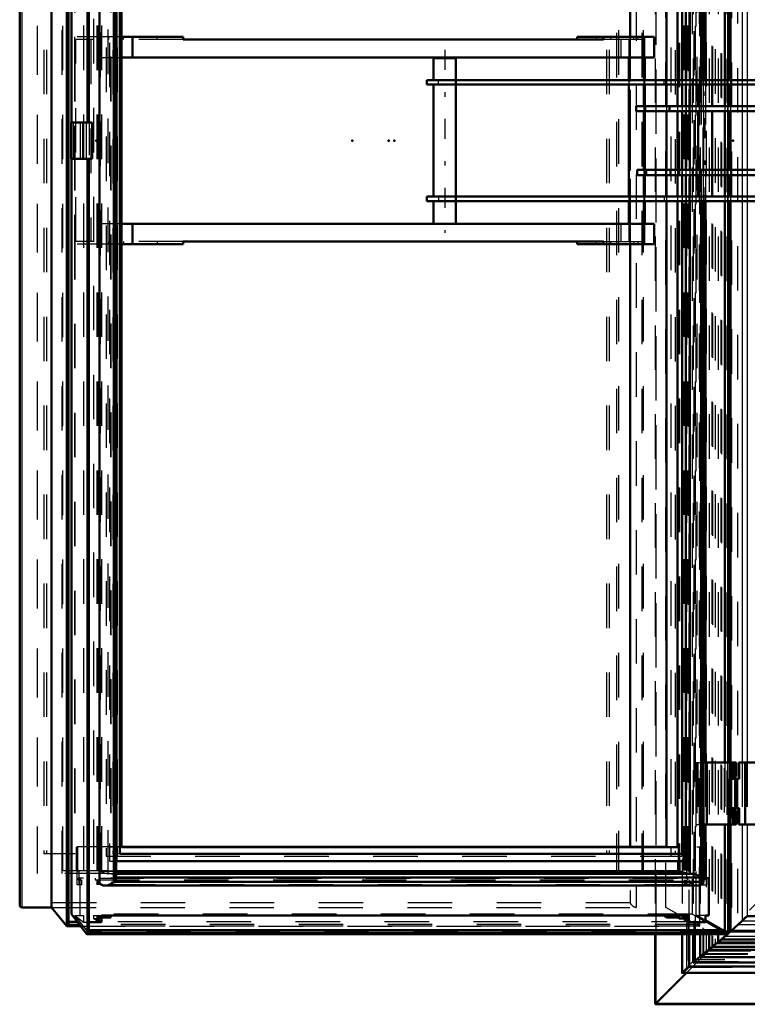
# Model space of a CAD drawing. Header units: millimetres. Extents: x 0 to 428, y 0 to 298.
# Tile 12 of 43: x 92 to 108, y 166 to 188. Entities that reach past the tile are written whole.
import ezdxf

# ---------------------------------------------------------------- set-up
doc = ezdxf.new("R2010")
doc.units = ezdxf.units.MM
doc.linetypes.add('Center', pattern=[1.5, 0.45, -0.5, 0.05, -0.5])
doc.linetypes.add('Dashed', pattern=[2, 1, -1])
for name, color, linetype, lineweight in [('am_0', 7, 'Continuous', 50), ('am_12', 3, 'Continuous', 25), ('am_3', 6, 'Dashed', 25), ('am_6', 2, 'Continuous', 35), ('am_7', 7, 'Center', 25), ('am_9', 7, 'Continuous', 50)]:
    doc.layers.add(name, color=color, linetype=linetype, lineweight=lineweight)

# ---------------------------------------------------------------- blocks, each defined once
blk = doc.blocks.new('52_FGS3001501802511U_0_in_FDFneo150180C2325N1N4N_300Op0__1203')
at = {"layer": 'am_0'}
for p, q in [((95.392, 187.856), (94.005, 187.856)), ((94.248, 187.396), (94.248, 187.856)), ((95.392, 187.796), (95.392, 187.856)), ((95.392, 187.796), (104.836, 187.796)), ((105.98, 187.856), (104.25, 187.856)), ((104.25, 187.796), (104.25, 187.856)), ((104.836, 187.856), (104.836, 187.796)), ((105.98, 187.396), (105.98, 187.856)), ((94.005, 187.396), (105.98, 187.396)), ((105.411, 187.396), (105.411, 186.886)), ((105.743, 187.396), (105.743, 186.886)), ((105.772, 186.886), (105.772, 187.396)), ((105.411, 186.786), (105.411, 184.266)), ((105.743, 186.786), (105.743, 186.301)), ((105.772, 186.301), (105.772, 186.786)), ((105.743, 186.186), (105.743, 184.866)), ((105.772, 184.866), (105.772, 186.186)), ((105.743, 184.751), (105.743, 184.266)), ((105.772, 184.266), (105.772, 184.751)), ((105.411, 184.166), (105.411, 183.656)), ((105.743, 184.166), (105.743, 183.656)), ((105.772, 183.656), (105.772, 184.166)), ((94.005, 183.656), (105.98, 183.656)), ((94.248, 183.656), (94.248, 183.196)), ((105.98, 183.196), (105.98, 183.656)), ((95.392, 183.196), (94.005, 183.196)), ((95.392, 183.256), (95.392, 183.196)), ((95.392, 183.256), (104.836, 183.256)), ((104.25, 183.196), (104.25, 183.256)), ((105.98, 183.196), (104.25, 183.196)), ((104.836, 183.256), (104.836, 183.196))]:
    blk.add_line(p, q, dxfattribs=at)
at = {"layer": 'am_3'}
for p, q in [((92.951, 187.856), (92.951, 183.196)), ((94.005, 187.856), (92.951, 187.856)), ((92.98, 183.256), (92.98, 187.796)), ((95.392, 187.796), (92.98, 187.796)), ((93.284, 183.196), (93.284, 187.856)), ((93.313, 187.796), (93.313, 183.256)), ((93.496, 187.796), (93.496, 187.396)), ((93.536, 187.796), (93.536, 187.856)), ((93.717, 187.796), (93.717, 187.856)), ((93.889, 187.796), (93.889, 187.856)), ((94.05, 187.796), (94.05, 187.856)), ((94.806, 187.796), (94.806, 187.856)), ((104.674, 187.856), (104.674, 187.796)), ((105.743, 187.796), (104.836, 187.796)), ((105.006, 187.796), (105.006, 187.856)), ((105.228, 187.796), (105.228, 187.396)), ((105.411, 187.796), (105.411, 187.396)), ((105.44, 183.196), (105.44, 187.856)), ((105.52, 187.796), (105.52, 187.856)), ((105.622, 187.796), (105.622, 187.856)), ((105.743, 187.796), (105.743, 187.396)), ((105.772, 187.396), (105.772, 187.856)), ((93.496, 187.396), (94.005, 187.396)), ((105.411, 186.886), (105.411, 186.786)), ((105.743, 186.886), (105.743, 186.786)), ((105.772, 186.786), (105.772, 186.886)), ((105.743, 186.301), (105.743, 186.186)), ((105.772, 186.186), (105.772, 186.301)), ((105.743, 184.866), (105.743, 184.751)), ((105.772, 184.751), (105.772, 184.866)), ((105.411, 184.266), (105.411, 184.166)), ((105.743, 184.266), (105.743, 184.166)), ((105.772, 184.166), (105.772, 184.266)), ((94.005, 183.656), (93.496, 183.656)), ((93.496, 183.656), (93.496, 183.256)), ((105.228, 183.656), (105.228, 183.256)), ((105.411, 183.656), (105.411, 183.256)), ((105.743, 183.656), (105.743, 183.256)), ((105.772, 183.196), (105.772, 183.656)), ((94.005, 183.196), (92.951, 183.196)), ((95.392, 183.256), (92.98, 183.256)), ((93.536, 183.256), (93.536, 183.196)), ((93.717, 183.256), (93.717, 183.196)), ((93.889, 183.256), (93.889, 183.196)), ((94.05, 183.256), (94.05, 183.196)), ((94.806, 183.256), (94.806, 183.196)), ((104.674, 183.196), (104.674, 183.256)), ((104.836, 183.256), (105.743, 183.256)), ((105.006, 183.196), (105.006, 183.256)), ((105.52, 183.196), (105.52, 183.256)), ((105.622, 183.196), (105.622, 183.256))]:
    blk.add_line(p, q, dxfattribs=at)
at = {"layer": 'am_6'}
for tag, p, flags in [('NB', (110.98, 187.856), 8), ('NN', (110.98, 187.356), 8), ('NT', (110.98, 186.856), 8), ('NBSYN', (110.98, 186.356), 8), ('LINA', (110.98, 185.856), 8), ('CATALOG', (110.98, 185.356), 8), ('IDNR', (110.98, 184.856), 8), ('PN', (110.98, 184.356), 8), ('LODLEVEL', (110.98, 183.856), 8), ('L', (110.98, 183.356), 8), ('W', (110.98, 182.856), 8), ('DP', (110.98, 182.356), 8), ('OP', (110.98, 181.856), 8), ('PPATH', (110.98, 181.356), 8), ('ExcludeFromBOM', (110.98, 180.356), 8), ('PSOL_0', (110.98, 179.856), 9), ('PSOL_1', (110.98, 179.356), 9), ('PSOL_2', (110.98, 178.856), 9)]:
    blk.add_attdef(tag, p, '', height=0.5, dxfattribs=dict(at, flags=flags))
blk = doc.blocks.new('53_Flat_Glass_Skylight_300150180_6_0_in_FDFneo150180C2325N1N4N_300Op0__1203')
at = {"layer": 'am_0'}
for p, q in [((93.509, 202.204), (93.509, 168.847)), ((93.83, 202.196), (93.83, 168.856)), ((107.086, 186.886), (107.086, 202.182)), ((93.881, 168.944), (93.881, 202.107)), ((106.78, 202.012), (106.78, 186.886)), ((107.035, 202.094), (107.035, 186.886)), ((106.78, 186.786), (106.78, 186.301)), ((106.78, 186.186), (106.78, 184.866)), ((106.78, 184.751), (106.78, 184.266)), ((106.78, 184.166), (106.78, 169.04)), ((107.035, 184.166), (107.035, 168.958)), ((107.086, 168.869), (107.086, 184.166)), ((106.547, 169.327), (106.547, 169.093)), ((106.547, 169.093), (93.881, 169.093)), ((106.833, 169.04), (93.881, 169.04)), ((107.035, 168.958), (93.881, 168.958)), ((106.748, 169.04), (106.547, 169.093)), ((93.628, 168.774), (106.962, 168.774)), ((93.83, 168.856), (93.827, 168.854)), ((93.879, 168.854), (93.827, 168.854)), ((107.035, 168.856), (93.879, 168.856)), ((93.879, 168.856), (93.879, 168.854)), ((107.032, 168.854), (107.035, 168.856)), ((107.084, 168.854), (107.032, 168.854)), ((107.085, 168.856), (107.084, 168.854))]:
    blk.add_line(p, q, dxfattribs=at)
for points in [[(93.83, 168.856), (93.836, 168.861), (93.842, 168.866), (93.848, 168.872), (93.853, 168.878), (93.858, 168.885), (93.863, 168.891), (93.867, 168.898), (93.87, 168.905), (93.874, 168.911), (93.876, 168.918), (93.878, 168.925), (93.88, 168.931), (93.881, 168.937), (93.881, 168.943), (93.881, 168.944)], [(107.035, 168.958), (107.014, 168.973), (106.993, 168.987), (106.971, 169), (106.949, 169.011), (106.927, 169.02), (106.906, 169.028), (106.885, 169.033), (106.864, 169.037), (106.844, 169.039), (106.833, 169.04)], [(107.086, 168.869), (107.086, 168.875), (107.085, 168.882), (107.084, 168.888), (107.082, 168.895), (107.079, 168.901), (107.076, 168.908), (107.072, 168.915), (107.068, 168.921), (107.064, 168.928), (107.059, 168.934), (107.054, 168.94), (107.048, 168.946), (107.042, 168.952), (107.036, 168.957), (107.035, 168.958)], [(93.628, 168.774), (93.61, 168.775), (93.592, 168.777), (93.576, 168.782), (93.561, 168.789), (93.547, 168.797), (93.535, 168.807), (93.525, 168.819), (93.516, 168.832), (93.509, 168.847), (93.509, 168.847)], [(93.827, 168.854), (93.806, 168.838), (93.785, 168.824), (93.763, 168.812), (93.741, 168.801), (93.72, 168.792), (93.698, 168.785), (93.677, 168.779), (93.656, 168.776), (93.636, 168.774), (93.628, 168.774)], [(106.962, 168.774), (106.981, 168.775), (106.999, 168.777), (107.015, 168.782), (107.03, 168.789), (107.043, 168.797), (107.055, 168.807), (107.066, 168.819), (107.075, 168.832), (107.082, 168.847), (107.084, 168.854)], [(107.085, 168.856), (107.086, 168.861), (107.086, 168.866), (107.086, 168.869)]]:
    blk.add_lwpolyline(points, dxfattribs=at)
at = {"layer": 'am_3'}
for p, q in [((106.772, 202.204), (106.772, 168.847)), ((107.085, 202.196), (107.085, 168.856)), ((93.449, 202.111), (93.449, 168.941)), ((93.523, 201.958), (93.523, 169.093)), ((93.554, 202.111), (93.554, 168.941)), ((93.696, 202.02), (93.696, 169.031)), ((93.879, 202.094), (93.879, 168.958)), ((106.621, 202.111), (106.621, 168.941)), ((106.726, 202.111), (106.726, 168.941)), ((106.547, 201.724), (106.547, 169.327)), ((106.78, 186.886), (106.78, 186.786)), ((107.035, 186.886), (107.035, 184.166)), ((107.086, 184.166), (107.086, 186.886)), ((106.78, 186.301), (106.78, 186.186)), ((106.78, 184.866), (106.78, 184.751)), ((106.78, 184.266), (106.78, 184.166)), ((93.5, 168.941), (106.726, 168.941)), ((93.696, 169.031), (93.523, 169.093)), ((93.881, 169.093), (93.523, 169.093)), ((106.78, 169.031), (93.696, 169.031)), ((93.881, 169.04), (93.757, 169.04)), ((93.881, 168.958), (93.879, 168.958)), ((106.78, 169.031), (106.748, 169.04)), ((106.78, 169.04), (106.78, 169.031)), ((106.772, 168.847), (93.509, 168.847))]:
    blk.add_line(p, q, dxfattribs=at)
for points in [[(93.757, 169.04), (93.738, 169.039), (93.717, 169.036), (93.696, 169.031), (93.696, 169.031)], [(93.879, 168.958), (93.873, 168.973), (93.866, 168.987), (93.856, 169), (93.845, 169.011), (93.832, 169.02), (93.818, 169.028), (93.802, 169.033), (93.786, 169.037), (93.767, 169.039), (93.757, 169.04)], [(93.881, 168.944), (93.881, 168.95), (93.88, 168.955), (93.879, 168.958)], [(106.833, 169.04), (106.815, 169.039), (106.797, 169.036), (106.781, 169.031), (106.78, 169.031)], [(106.772, 168.847), (106.793, 168.833), (106.814, 168.819), (106.836, 168.808), (106.858, 168.797), (106.88, 168.789), (106.901, 168.782), (106.922, 168.778), (106.942, 168.775), (106.962, 168.774), (106.962, 168.774)]]:
    blk.add_lwpolyline(points, dxfattribs=at)
at = {"layer": 'am_6'}
for tag, p, flags in [('NB', (112.086, 202.278), 8), ('NN', (112.086, 201.778), 8), ('NT', (112.086, 201.278), 8), ('NBSYN', (112.086, 200.778), 8), ('LINA', (112.086, 200.278), 8), ('CATALOG', (112.086, 199.778), 8), ('IDNR', (112.086, 199.278), 8), ('PN', (112.086, 198.778), 8), ('LODLEVEL', (112.086, 198.278), 8), ('L', (112.086, 197.778), 8), ('W', (112.086, 197.278), 8), ('PPATH', (112.086, 196.778), 8), ('ExcludeFromBOM', (112.086, 195.778), 8), ('PSOL_0', (112.086, 195.278), 9), ('PSOL_1', (112.086, 194.778), 9), ('PSOL_2', (112.086, 194.278), 9)]:
    blk.add_attdef(tag, p, '', height=0.5, dxfattribs=dict(at, flags=flags))
blk = doc.blocks.new('54_Flat_Glass_Skylight_300150180_12_0_in_FDFneo150180C2325N1N4N_300Op0__1203')
at = {"layer": 'am_0'}
for p, q in [((93.89, 201.724), (93.89, 169.327)), ((106.687, 201.724), (106.687, 186.886)), ((93.969, 201.559), (93.969, 169.492)), ((106.607, 201.559), (106.607, 186.886)), ((106.607, 186.786), (106.607, 186.301)), ((106.687, 186.786), (106.687, 186.301)), ((106.607, 186.186), (106.607, 184.866)), ((106.687, 186.186), (106.687, 184.866)), ((106.607, 184.751), (106.607, 184.266)), ((106.687, 184.751), (106.687, 184.266)), ((106.607, 184.166), (106.607, 169.492)), ((106.687, 184.166), (106.687, 169.327)), ((106.607, 169.492), (93.969, 169.492)), ((93.881, 169.327), (106.687, 169.327))]:
    blk.add_line(p, q, dxfattribs=at)
at = {"layer": 'am_3'}
for p, q in [((93.731, 201.724), (93.731, 169.327)), ((106.528, 201.724), (106.528, 169.327)), ((93.811, 201.559), (93.811, 169.492)), ((106.449, 201.559), (106.449, 169.492)), ((106.607, 186.886), (106.607, 186.786)), ((106.687, 186.886), (106.687, 186.786)), ((106.607, 186.301), (106.607, 186.186)), ((106.687, 186.301), (106.687, 186.186)), ((106.607, 184.866), (106.607, 184.751)), ((106.687, 184.866), (106.687, 184.751)), ((106.607, 184.266), (106.607, 184.166)), ((106.687, 184.266), (106.687, 184.166)), ((93.969, 169.492), (93.811, 169.492)), ((93.731, 169.327), (93.881, 169.327))]:
    blk.add_line(p, q, dxfattribs=at)
at = {"layer": 'am_6'}
for tag, p, flags in [('NB', (111.687, 201.724), 8), ('NN', (111.687, 201.224), 8), ('NT', (111.687, 200.724), 8), ('NBSYN', (111.687, 200.224), 8), ('LINA', (111.687, 199.724), 8), ('CATALOG', (111.687, 199.224), 8), ('IDNR', (111.687, 198.724), 8), ('PN', (111.687, 198.224), 8), ('LODLEVEL', (111.687, 197.724), 8), ('L', (111.687, 197.224), 8), ('W', (111.687, 196.724), 8), ('PPATH', (111.687, 196.224), 8), ('ExcludeFromBOM', (111.687, 195.224), 8), ('PSOL_0', (111.687, 194.724), 9), ('PSOL_1', (111.687, 194.224), 9), ('PSOL_2', (111.687, 193.724), 9)]:
    blk.add_attdef(tag, p, '', height=0.5, dxfattribs=dict(at, flags=flags))
blk = doc.blocks.new('55_Flat_Glass_Skylight_300150180_5_0_in_FDFneo150180C2325N1N4N_300Op0__1203')
at = {"layer": 'am_0'}
for p, q in [((94.005, 201.416), (94.005, 169.636)), ((106.258, 201.416), (106.258, 186.886)), ((106.504, 201.416), (106.504, 186.886)), ((106.258, 186.786), (106.258, 186.301)), ((106.504, 186.786), (106.504, 186.301)), ((106.258, 186.186), (106.258, 184.866)), ((106.504, 186.186), (106.504, 184.866)), ((106.258, 184.751), (106.258, 184.266)), ((106.504, 184.751), (106.504, 184.266)), ((106.258, 184.166), (106.258, 169.636)), ((106.504, 184.166), (106.504, 169.636)), ((106.504, 169.636), (94.005, 169.636))]:
    blk.add_line(p, q, dxfattribs=at)
at = {"layer": 'am_3'}
for p, q in [((93.663, 201.616), (93.663, 169.436)), ((93.908, 201.616), (93.908, 169.436)), ((106.355, 201.616), (106.355, 169.436)), ((106.601, 201.616), (106.601, 169.436)), ((93.76, 201.416), (93.76, 169.636)), ((106.258, 186.886), (106.258, 186.786)), ((106.504, 186.886), (106.504, 186.786)), ((106.258, 186.301), (106.258, 186.186)), ((106.504, 186.301), (106.504, 186.186)), ((106.258, 184.866), (106.258, 184.751)), ((106.504, 184.866), (106.504, 184.751)), ((106.258, 184.266), (106.258, 184.166)), ((106.504, 184.266), (106.504, 184.166)), ((94.005, 169.636), (93.76, 169.636)), ((93.663, 169.436), (106.601, 169.436))]:
    blk.add_line(p, q, dxfattribs=at)
at = {"layer": 'am_6'}
for tag, p, flags in [('NB', (111.601, 201.616), 8), ('NN', (111.601, 201.116), 8), ('NT', (111.601, 200.616), 8), ('NBSYN', (111.601, 200.116), 8), ('LINA', (111.601, 199.616), 8), ('CATALOG', (111.601, 199.116), 8), ('IDNR', (111.601, 198.616), 8), ('PN', (111.601, 198.116), 8), ('LODLEVEL', (111.601, 197.616), 8), ('L', (111.601, 197.116), 8), ('W', (111.601, 196.616), 8), ('PPATH', (111.601, 196.116), 8), ('ExcludeFromBOM', (111.601, 195.116), 8), ('PSOL_0', (111.601, 194.616), 9), ('PSOL_1', (111.601, 194.116), 9), ('PSOL_2', (111.601, 193.616), 9)]:
    blk.add_attdef(tag, p, '', height=0.5, dxfattribs=dict(at, flags=flags))
blk = doc.blocks.new('56_FGS3001501802O4U_0_in_FDFneo150180C2325N1N4N_300Op0__1203')
at = {"layer": 'am_3'}
for p, q in [((92.116, 169.106), (92.116, 201.946)), ((92.689, 169.106), (92.689, 201.946)), ((105.129, 201.946), (105.129, 169.106)), ((105.702, 201.946), (105.702, 169.106)), ((105.702, 169.106), (92.116, 169.106))]:
    blk.add_line(p, q, dxfattribs=at)
at = {"layer": 'am_6'}
for tag, p, flags in [('NB', (110.702, 201.946), 8), ('NN', (110.702, 201.446), 8), ('NT', (110.702, 200.946), 8), ('NBSYN', (110.702, 200.446), 8), ('LINA', (110.702, 199.946), 8), ('CATALOG', (110.702, 199.446), 8), ('IDNR', (110.702, 198.946), 8), ('PN', (110.702, 198.446), 8), ('LODLEVEL', (110.702, 197.946), 8), ('L', (110.702, 197.446), 8), ('W', (110.702, 196.946), 8), ('TG', (110.702, 196.446), 8), ('TG1', (110.702, 195.946), 8), ('OC', (110.702, 195.446), 8), ('PPATH', (110.702, 194.946), 8), ('ExcludeFromBOM', (110.702, 193.946), 8), ('PSOL_0', (110.702, 193.446), 9), ('PSOL_1', (110.702, 192.946), 9), ('PSOL_2', (110.702, 192.446), 9), ('PSOL_3', (110.702, 191.946), 9)]:
    blk.add_attdef(tag, p, '', height=0.5, dxfattribs=dict(at, flags=flags))
blk = doc.blocks.new('57_FGS30015018025O3U_0_in_FDFneo150180C2325N1N4N_300Op0__1203')
at = {"layer": 'am_0'}
for p, q in [((93.272, 185.936), (93.272, 203.334)), ((92.773, 203.187), (92.773, 167.864)), ((92.809, 167.897), (92.809, 203.155)), ((92.877, 185.936), (92.877, 202.921)), ((91.716, 202.714), (91.716, 168.337)), ((92.431, 202.766), (92.431, 168.286)), ((105.44, 201.406), (105.44, 187.856)), ((106.253, 201.406), (106.253, 186.886)), ((107.131, 199.506), (107.131, 186.886)), ((107.565, 199.506), (107.565, 186.886)), ((107.568, 199.506), (107.568, 186.886)), ((107.642, 186.886), (107.642, 199.506)), ((106.253, 186.786), (106.253, 186.301)), ((107.565, 186.786), (107.565, 186.301)), ((107.568, 186.786), (107.568, 186.301)), ((107.642, 186.301), (107.642, 186.786)), ((106.253, 186.186), (106.253, 184.866)), ((107.565, 186.186), (107.565, 184.866)), ((107.568, 186.186), (107.568, 184.866)), ((107.642, 184.866), (107.642, 186.186)), ((92.871, 185.936), (92.871, 185.116)), ((92.871, 185.936), (93.345, 185.936)), ((93.345, 185.936), (93.345, 185.116)), ((92.871, 185.116), (93.345, 185.116)), ((92.877, 168.13), (92.877, 185.116)), ((93.272, 167.718), (93.272, 185.116)), ((106.253, 184.751), (106.253, 184.266)), ((107.565, 184.751), (107.565, 184.266)), ((107.568, 184.751), (107.568, 184.266)), ((107.642, 184.266), (107.642, 184.751)), ((106.253, 184.166), (106.253, 169.646)), ((107.131, 184.166), (107.131, 171.546)), ((107.565, 184.166), (107.565, 171.546)), ((107.568, 184.166), (107.568, 171.546)), ((107.642, 171.546), (107.642, 184.166)), ((105.44, 183.196), (105.44, 169.646)), ((107.086, 171.546), (107.821, 171.546)), ((107.165, 171.546), (107.165, 170.146)), ((107.681, 171.546), (107.681, 171.176)), ((107.821, 171.226), (107.821, 171.546)), ((107.696, 171.226), (107.821, 171.226)), ((107.696, 171.226), (107.696, 171.176)), ((107.681, 170.516), (107.681, 170.146)), ((107.696, 170.516), (107.696, 170.466)), ((107.696, 170.466), (107.821, 170.466)), ((107.821, 170.146), (107.821, 170.466)), ((107.086, 170.146), (107.821, 170.146)), ((107.131, 170.146), (107.131, 168.941)), ((107.565, 170.146), (107.565, 167.772)), ((107.568, 170.146), (107.568, 167.772)), ((107.642, 167.693), (107.642, 170.146)), ((106.253, 169.646), (94.005, 169.646)), ((106.517, 169.327), (106.517, 169.102)), ((106.543, 169.327), (106.543, 169.102)), ((106.543, 169.102), (93.881, 169.102)), ((107.204, 168.941), (107.131, 168.941)), ((107.204, 168.106), (107.204, 168.941)), ((91.767, 168.286), (92.431, 168.286)), ((92.431, 168.286), (92.773, 167.864)), ((92.877, 168.13), (93.225, 167.685)), ((93.554, 168.106), (93.554, 167.954)), ((106.726, 168.106), (93.554, 168.106)), ((93.554, 168.058), (93.765, 168.058)), ((93.765, 168.106), (93.765, 168.058)), ((106.253, 168.058), (106.193, 168.106)), ((106.253, 168.106), (106.253, 168.058)), ((106.517, 168.058), (106.253, 168.058)), ((106.517, 168.106), (106.517, 168.058)), ((106.543, 168.037), (106.517, 168.058)), ((106.543, 168.106), (106.543, 168.037)), ((106.656, 168.037), (106.543, 168.037)), ((106.656, 168.106), (106.656, 168.01)), ((106.726, 168.106), (106.726, 167.954)), ((107.131, 168.106), (107.131, 167.954)), ((107.204, 168.106), (107.131, 168.106)), ((92.777, 167.864), (93.085, 167.864)), ((93.011, 167.959), (92.809, 167.959)), ((93.272, 167.954), (93.554, 167.954)), ((106.726, 167.954), (106.656, 168.01)), ((107.131, 167.954), (106.726, 167.954)), ((107.524, 167.772), (107.131, 167.996)), ((93.235, 167.681), (107.629, 167.681)), ((107.568, 167.772), (93.272, 167.772)), ((107.627, 167.721), (107.568, 167.772))]:
    blk.add_line(p, q, dxfattribs=at)
for points in [[(91.767, 168.286), (91.76, 168.286), (91.753, 168.287), (91.746, 168.289), (91.74, 168.292), (91.735, 168.295), (91.73, 168.299), (91.726, 168.304), (91.722, 168.309), (91.719, 168.315), (91.717, 168.321), (91.716, 168.328), (91.716, 168.336), (91.716, 168.337)], [(92.773, 167.864), (92.774, 167.864), (92.776, 167.864), (92.777, 167.864), (92.779, 167.864), (92.781, 167.864), (92.783, 167.865), (92.785, 167.866), (92.787, 167.866), (92.789, 167.867), (92.79, 167.868), (92.792, 167.87), (92.794, 167.871), (92.796, 167.872), (92.798, 167.874), (92.799, 167.876), (92.801, 167.877), (92.802, 167.879), (92.804, 167.881), (92.805, 167.883), (92.806, 167.885), (92.807, 167.887), (92.808, 167.889), (92.808, 167.891), (92.809, 167.892), (92.809, 167.894), (92.809, 167.896), (92.809, 167.898), (92.809, 167.899), (92.809, 167.9)], [(93.225, 167.685), (93.226, 167.684), (93.227, 167.683), (93.229, 167.682), (93.23, 167.681), (93.232, 167.681), (93.234, 167.681), (93.235, 167.681)], [(93.235, 167.681), (93.237, 167.681), (93.239, 167.681), (93.241, 167.681), (93.244, 167.682), (93.246, 167.683), (93.248, 167.684), (93.25, 167.685), (93.252, 167.686), (93.254, 167.688), (93.256, 167.69), (93.258, 167.691), (93.26, 167.693), (93.262, 167.695), (93.264, 167.697), (93.265, 167.699), (93.267, 167.701), (93.268, 167.703), (93.269, 167.706), (93.27, 167.708), (93.271, 167.71), (93.272, 167.712), (93.272, 167.714), (93.272, 167.716), (93.272, 167.718), (93.272, 167.72), (93.272, 167.721)], [(107.642, 167.693), (107.642, 167.695), (107.642, 167.697), (107.641, 167.7), (107.641, 167.702), (107.64, 167.704), (107.639, 167.706), (107.638, 167.708), (107.636, 167.71), (107.635, 167.713), (107.633, 167.715), (107.632, 167.717), (107.63, 167.718), (107.628, 167.72), (107.627, 167.721)], [(107.629, 167.681), (107.631, 167.681), (107.633, 167.681), (107.635, 167.681), (107.636, 167.682), (107.637, 167.683), (107.639, 167.684), (107.64, 167.685), (107.641, 167.686), (107.641, 167.688), (107.642, 167.69), (107.642, 167.691), (107.642, 167.693), (107.642, 167.693)]]:
    blk.add_lwpolyline(points, dxfattribs=at)
at = {"layer": 'am_12'}
for p, q in [((93.225, 203.366), (93.225, 185.936)), ((91.767, 202.766), (91.767, 168.286)), ((107.627, 199.506), (107.627, 186.886)), ((107.627, 186.786), (107.627, 186.301)), ((107.627, 186.186), (107.627, 184.866)), ((93.078, 185.936), (93.078, 185.116)), ((93.132, 185.936), (93.132, 185.116)), ((93.225, 185.116), (93.225, 167.685)), ((107.627, 184.751), (107.627, 184.266)), ((107.627, 184.166), (107.627, 171.546)), ((107.627, 170.146), (107.627, 167.721)), ((93.057, 167.9), (92.809, 167.9)), ((107.627, 167.721), (93.272, 167.721))]:
    blk.add_line(p, q, dxfattribs=at)
at = {"layer": 'am_3'}
for p, q in [((93.237, 203.303), (93.237, 185.936)), ((93.263, 203.279), (93.263, 185.936)), ((93.272, 203.33), (93.272, 185.936)), ((107.615, 203.366), (107.615, 167.685)), ((92.794, 203.093), (92.794, 167.959)), ((92.809, 203.151), (92.809, 167.9)), ((106.918, 203.093), (106.918, 167.959)), ((106.988, 203.187), (106.988, 167.864)), ((106.99, 203.151), (106.99, 167.9)), ((107.004, 167.875), (107.004, 203.176)), ((106.835, 202.921), (106.835, 168.13)), ((91.728, 202.666), (91.728, 168.386)), ((105.439, 202.666), (105.439, 168.386)), ((105.575, 202.766), (105.575, 168.286)), ((106.238, 168.286), (106.238, 202.766)), ((93.376, 202.261), (93.376, 168.791)), ((106.694, 202.261), (106.694, 168.791)), ((92.107, 202.006), (92.107, 169.046)), ((92.66, 202.006), (92.66, 169.046)), ((93.149, 202.111), (93.149, 168.941)), ((93.446, 202.111), (93.446, 168.941)), ((93.465, 202.111), (93.465, 168.941)), ((93.484, 202.111), (93.484, 168.941)), ((93.5, 202.111), (93.5, 168.941)), ((93.501, 201.95), (93.501, 169.102)), ((93.527, 201.95), (93.527, 169.102)), ((93.554, 202.111), (93.554, 168.941)), ((105.177, 202.006), (105.177, 169.046)), ((105.731, 202.006), (105.731, 169.046)), ((106.656, 202.111), (106.656, 168.941)), ((106.676, 202.111), (106.676, 168.941)), ((106.711, 202.111), (106.711, 168.941)), ((106.726, 202.111), (106.726, 168.941)), ((106.764, 202.111), (106.764, 168.941)), ((106.517, 201.724), (106.517, 169.327)), ((106.543, 201.724), (106.543, 169.327)), ((92.261, 201.566), (92.261, 169.486)), ((92.32, 201.566), (92.32, 169.486)), ((104.905, 201.566), (104.905, 169.486)), ((104.964, 201.566), (104.964, 169.486)), ((92.951, 201.406), (92.951, 169.646)), ((92.958, 201.406), (92.958, 169.646)), ((93.765, 201.406), (93.765, 169.646)), ((106.94, 201.406), (106.94, 169.646)), ((105.44, 187.856), (105.44, 183.196)), ((106.253, 186.886), (106.253, 186.786)), ((107.131, 186.886), (107.131, 184.166)), ((107.565, 186.886), (107.565, 186.786)), ((107.568, 186.886), (107.568, 186.786)), ((107.627, 186.886), (107.627, 186.786)), ((107.642, 186.786), (107.642, 186.886)), ((106.253, 186.301), (106.253, 186.186)), ((107.565, 186.301), (107.565, 186.186)), ((107.568, 186.301), (107.568, 186.186)), ((107.627, 186.301), (107.627, 186.186)), ((107.642, 186.186), (107.642, 186.301)), ((92.877, 185.116), (92.877, 185.936)), ((92.919, 185.936), (92.919, 185.116)), ((93.126, 185.936), (93.126, 185.116)), ((93.214, 185.116), (93.214, 185.936)), ((93.237, 185.116), (93.237, 167.748)), ((93.263, 185.116), (93.263, 167.772)), ((93.272, 185.116), (93.272, 167.721)), ((106.253, 184.866), (106.253, 184.751)), ((107.565, 184.866), (107.565, 184.751)), ((107.568, 184.866), (107.568, 184.751)), ((107.627, 184.866), (107.627, 184.751)), ((107.642, 184.751), (107.642, 184.866)), ((106.253, 184.266), (106.253, 184.166)), ((107.565, 184.266), (107.565, 184.166)), ((107.568, 184.266), (107.568, 184.166)), ((107.627, 184.266), (107.627, 184.166)), ((107.642, 184.166), (107.642, 184.266)), ((106.912, 171.546), (107.086, 171.546)), ((106.912, 171.546), (106.912, 170.146)), ((106.924, 171.546), (106.924, 170.146)), ((106.951, 171.546), (106.951, 170.146)), ((106.963, 171.546), (106.963, 170.146)), ((107.131, 171.546), (107.131, 170.146)), ((107.139, 171.546), (107.139, 170.146)), ((107.565, 171.546), (107.565, 170.146)), ((107.568, 171.546), (107.568, 170.146)), ((107.627, 171.546), (107.627, 170.146)), ((107.642, 170.146), (107.642, 171.546)), ((107.682, 171.546), (107.682, 170.146)), ((107.721, 171.546), (107.721, 171.226)), ((107.721, 171.546), (107.721, 171.226)), ((107.739, 171.546), (107.739, 171.226)), ((107.746, 171.546), (107.746, 171.226)), ((107.781, 171.226), (107.781, 171.546)), ((107.676, 170.466), (107.676, 171.226)), ((107.676, 171.226), (107.696, 171.226)), ((107.681, 171.176), (107.681, 170.516)), ((107.684, 171.226), (107.684, 170.466)), ((107.685, 170.466), (107.685, 171.226)), ((107.696, 171.176), (107.696, 170.516)), ((107.676, 170.466), (107.696, 170.466)), ((107.721, 170.466), (107.721, 170.146)), ((107.721, 170.466), (107.721, 170.146)), ((107.739, 170.466), (107.739, 170.146)), ((107.746, 170.466), (107.746, 170.146)), ((107.781, 170.146), (107.781, 170.466)), ((106.912, 170.146), (107.086, 170.146)), ((94.005, 169.646), (92.951, 169.646)), ((92.995, 169.102), (92.995, 169.646)), ((93.018, 169.646), (93.018, 169.102)), ((106.94, 169.646), (107.023, 169.646)), ((107, 169.646), (107, 169.102)), ((107.023, 169.102), (107.023, 169.646)), ((104.964, 169.486), (92.261, 169.486)), ((105.731, 169.046), (92.107, 169.046)), ((93.044, 169.102), (92.995, 169.102)), ((93.011, 168.791), (93.011, 169.102)), ((93.033, 168.941), (93.033, 168.901)), ((93.149, 168.941), (93.033, 168.941)), ((93.044, 169.102), (93.044, 168.791)), ((93.076, 168.106), (93.076, 168.941)), ((93.079, 168.901), (93.079, 168.941)), ((93.411, 168.941), (93.411, 168.901)), ((106.764, 168.941), (93.411, 168.941)), ((93.881, 169.102), (93.501, 169.102)), ((106.729, 168.941), (106.729, 168.901)), ((107.059, 169.102), (107, 169.102)), ((107.026, 169.102), (107.026, 168.791)), ((107.059, 168.791), (107.059, 169.102)), ((107.061, 168.901), (107.061, 168.941)), ((107.061, 168.941), (107.131, 168.941)), ((107.108, 168.941), (107.108, 168.901)), ((93.114, 168.791), (93.011, 168.791)), ((93.033, 168.901), (93.114, 168.901)), ((93.054, 168.901), (93.054, 168.791)), ((93.114, 168.791), (93.114, 168.901)), ((106.764, 168.791), (93.376, 168.791)), ((93.411, 168.901), (106.764, 168.901)), ((93.446, 168.901), (93.446, 168.791)), ((93.465, 168.901), (93.465, 168.791)), ((93.484, 168.901), (93.484, 168.791)), ((93.5, 168.791), (93.5, 168.901)), ((93.519, 168.901), (93.519, 168.791)), ((106.656, 168.901), (106.656, 168.791)), ((106.676, 168.901), (106.676, 168.791)), ((106.691, 168.901), (106.691, 168.791)), ((106.711, 168.901), (106.711, 168.791)), ((106.764, 168.901), (106.764, 168.791)), ((107.026, 168.791), (107.156, 168.791)), ((107.156, 168.901), (107.061, 168.901)), ((107.096, 168.791), (107.096, 168.901)), ((107.156, 168.901), (107.156, 168.791)), ((105.439, 168.386), (91.728, 168.386)), ((92.431, 168.286), (106.238, 168.286)), ((106.988, 167.864), (106.238, 168.286)), ((106.835, 168.13), (92.877, 168.13)), ((92.958, 168.106), (93.149, 168.106)), ((93.237, 167.748), (92.958, 168.106)), ((92.958, 168.106), (93.149, 167.954)), ((93.149, 168.106), (93.149, 167.954)), ((93.376, 168.106), (93.376, 168.037)), ((93.376, 168.106), (93.554, 168.106)), ((93.376, 168.037), (93.527, 168.037)), ((93.446, 167.982), (93.376, 168.037)), ((93.446, 168.106), (93.446, 167.982)), ((93.465, 168.106), (93.465, 168.01)), ((93.484, 168.106), (93.484, 168.01)), ((93.5, 168.106), (93.5, 167.982)), ((93.501, 168.106), (93.501, 168.058)), ((93.501, 168.058), (93.554, 168.058)), ((93.527, 168.037), (93.501, 168.058)), ((93.527, 168.106), (93.527, 168.037)), ((93.765, 168.058), (93.704, 168.106)), ((106.694, 168.037), (106.656, 168.037)), ((106.676, 168.106), (106.676, 168.01)), ((106.694, 168.106), (106.694, 168.037)), ((106.764, 167.982), (106.694, 168.037)), ((106.711, 168.106), (106.711, 167.982)), ((106.764, 168.106), (106.726, 168.106)), ((106.764, 168.106), (106.764, 167.982)), ((107.615, 167.685), (106.835, 168.13)), ((107.131, 168.106), (106.94, 168.106)), ((107.131, 167.996), (106.94, 168.106)), ((106.94, 168.106), (107.131, 167.954)), ((106.988, 167.864), (92.773, 167.864)), ((92.809, 167.9), (92.794, 167.959)), ((92.809, 167.959), (92.794, 167.959)), ((92.809, 167.9), (92.809, 167.9)), ((106.918, 167.959), (93.011, 167.959)), ((106.99, 167.9), (93.057, 167.9)), ((93.085, 167.864), (106.993, 167.864)), ((93.149, 167.954), (93.272, 167.954)), ((93.5, 167.982), (93.446, 167.982)), ((93.465, 168.01), (93.5, 167.982)), ((93.484, 168.01), (93.465, 168.01)), ((93.554, 167.954), (93.484, 168.01)), ((106.656, 168.01), (106.676, 168.01)), ((106.676, 168.01), (106.711, 167.982)), ((106.711, 167.982), (106.764, 167.982)), ((106.99, 167.9), (106.918, 167.959)), ((107.615, 167.685), (93.225, 167.685)), ((93.263, 167.772), (93.237, 167.748)), ((107.565, 167.748), (93.237, 167.748)), ((93.272, 167.721), (93.263, 167.772)), ((93.272, 167.772), (93.263, 167.772)), ((93.272, 167.721), (93.272, 167.721)), ((107.565, 167.748), (107.524, 167.772)), ((107.568, 167.772), (107.565, 167.748)), ((107.565, 167.772), (107.565, 167.748))]:
    blk.add_line(p, q, dxfattribs=at)
for points in [[(91.716, 168.337), (91.716, 168.345), (91.717, 168.353), (91.719, 168.361), (91.722, 168.37), (91.725, 168.379), (91.728, 168.386)], [(105.439, 168.386), (105.443, 168.377), (105.448, 168.368), (105.454, 168.36), (105.46, 168.351), (105.467, 168.343), (105.475, 168.336), (105.482, 168.328), (105.49, 168.321), (105.498, 168.315), (105.507, 168.309), (105.516, 168.304), (105.524, 168.299), (105.533, 168.295), (105.542, 168.292), (105.55, 168.289), (105.559, 168.287), (105.567, 168.286), (105.575, 168.286)], [(106.988, 167.864), (106.99, 167.864), (106.992, 167.864), (106.994, 167.864), (106.995, 167.864), (106.997, 167.864), (106.998, 167.865), (106.999, 167.866), (107.001, 167.866), (107.002, 167.867), (107.002, 167.868), (107.003, 167.87), (107.004, 167.871), (107.004, 167.872), (107.004, 167.874), (107.004, 167.875)], [(107.004, 167.875), (107.004, 167.877), (107.004, 167.879), (107.003, 167.881), (107.003, 167.882), (107.002, 167.884), (107.001, 167.886), (107, 167.888), (106.999, 167.89), (106.998, 167.892), (106.996, 167.894), (106.995, 167.896), (106.993, 167.897), (106.992, 167.899), (106.99, 167.9)], [(107.615, 167.685), (107.617, 167.684), (107.619, 167.683), (107.621, 167.682), (107.623, 167.681), (107.626, 167.681), (107.628, 167.681), (107.629, 167.681)]]:
    blk.add_lwpolyline(points, dxfattribs=at)
at = {"layer": 'am_6'}
for tag, p, flags in [('NB', (112.821, 203.371), 8), ('NN', (112.821, 202.871), 8), ('NT', (112.821, 202.371), 8), ('NBSYN', (112.821, 201.871), 8), ('LINA', (112.821, 201.371), 8), ('CATALOG', (112.821, 200.871), 8), ('IDNR', (112.821, 200.371), 8), ('PN', (112.821, 199.871), 8), ('LODLEVEL', (112.821, 199.371), 8), ('L', (112.821, 198.871), 8), ('W', (112.821, 198.371), 8), ('DP', (112.821, 197.871), 8), ('OP', (112.821, 197.371), 8), ('OC', (112.821, 196.871), 8), ('ExcludeFromBOM', (112.821, 195.871), 8), ('PSOL_0', (112.821, 195.371), 9), ('PSOL_1', (112.821, 194.871), 9), ('PSOL_2', (112.821, 194.371), 9)]:
    blk.add_attdef(tag, p, '', height=0.5, dxfattribs=dict(at, flags=flags))
blk = doc.blocks.new('58_Flat_Glass_Skylight_3001501802_2_0_in_FDFneo150180C2325N1N4N_300Op0__1203')
at = {"layer": 'am_0'}
for p, q in [((107.693, 199.506), (107.693, 186.886)), ((107.693, 186.786), (107.693, 186.301)), ((107.693, 186.186), (107.693, 184.866)), ((107.693, 184.751), (107.693, 184.266)), ((107.693, 184.166), (107.693, 171.546)), ((109.03, 171.546), (107.884, 171.546)), ((107.884, 171.176), (107.884, 171.546)), ((107.891, 171.546), (107.891, 171.176)), ((108.024, 171.546), (108.024, 170.146)), ((107.891, 171.176), (107.661, 171.176)), ((107.661, 171.176), (107.661, 170.516)), ((107.835, 171.176), (107.835, 170.516)), ((107.661, 170.516), (107.891, 170.516)), ((107.884, 170.146), (107.884, 170.516)), ((107.891, 170.516), (107.891, 170.146)), ((107.693, 170.146), (107.693, 167.739)), ((109.03, 170.146), (107.884, 170.146)), ((108.071, 168.086), (136.803, 168.086)), ((107.693, 167.739), (107.953, 167.986)), ((106.606, 167.681), (106.606, 166.812)), ((106.763, 166.952), (106.763, 167.681)), ((106.853, 167.681), (106.853, 167.042)), ((107.013, 167.681), (107.013, 167.168)), ((107.215, 167.681), (107.215, 167.332)), ((107.417, 167.681), (107.417, 167.495)), ((107.417, 167.495), (107.627, 167.681)), ((107.642, 167.694), (107.693, 167.739)), ((107.693, 167.739), (137.104, 167.739)), ((107.215, 167.332), (107.417, 167.51)), ((107.417, 167.495), (137.314, 167.495)), ((106.853, 167.042), (107.013, 167.183)), ((107.013, 167.168), (107.215, 167.347)), ((107.013, 167.168), (137.56, 167.168)), ((107.215, 167.332), (137.437, 167.332)), ((106.763, 166.952), (137.74, 166.952)), ((106.853, 167.042), (137.651, 167.042)), ((106.607, 166.811), (137.865, 166.811))]:
    blk.add_line(p, q, dxfattribs=at)
for points in [[(108.071, 168.086), (108.068, 168.085), (108.064, 168.083), (108.059, 168.079), (108.052, 168.074), (108.043, 168.067), (108.034, 168.059), (108.023, 168.049), (108.011, 168.039), (107.998, 168.027), (107.984, 168.014), (107.969, 168), (107.953, 167.986)], [(106.763, 166.952), (106.75, 166.939), (106.737, 166.926), (106.724, 166.913), (106.711, 166.901), (106.698, 166.889), (106.686, 166.877), (106.675, 166.867), (106.664, 166.857), (106.654, 166.848), (106.645, 166.84), (106.637, 166.832), (106.629, 166.826), (106.623, 166.821), (106.617, 166.816), (106.613, 166.813), (106.609, 166.812), (106.607, 166.811), (106.607, 166.811)], [(106.607, 166.811), (106.606, 166.811), (106.606, 166.812)]]:
    blk.add_lwpolyline(points, dxfattribs=at)
at = {"layer": 'am_12'}
for p, q in [((107.953, 199.506), (107.953, 186.886)), ((108.071, 199.506), (108.071, 186.886)), ((107.953, 186.786), (107.953, 186.301)), ((108.071, 186.786), (108.071, 186.301)), ((107.953, 186.186), (107.953, 184.866)), ((108.071, 186.186), (108.071, 184.866)), ((107.953, 184.751), (107.953, 184.266)), ((108.071, 184.751), (108.071, 184.266)), ((107.953, 184.166), (107.953, 171.546)), ((108.071, 184.166), (108.071, 171.546)), ((107.953, 170.146), (107.953, 167.986)), ((108.071, 170.146), (108.071, 168.086)), ((107.953, 167.986), (136.874, 167.986))]:
    blk.add_line(p, q, dxfattribs=at)
at = {"layer": 'am_3'}
for p, q in [((106.71, 166.93), (106.71, 204.121)), ((106.743, 204.089), (106.743, 166.963)), ((106.872, 203.986), (106.872, 167.065)), ((106.904, 167.108), (106.904, 203.944)), ((107.075, 203.822), (107.075, 167.23)), ((107.085, 203.804), (107.085, 167.247)), ((107.148, 203.742), (107.148, 167.309)), ((107.277, 203.658), (107.277, 167.393)), ((107.288, 203.64), (107.288, 167.411)), ((107.35, 203.579), (107.35, 167.473)), ((107.479, 203.495), (107.479, 167.557)), ((107.49, 203.477), (107.49, 167.575)), ((106.606, 203.371), (106.606, 167.681)), ((106.763, 167.681), (106.763, 203.371)), ((106.853, 203.371), (106.853, 167.681)), ((107.013, 203.371), (107.013, 167.681)), ((107.215, 203.371), (107.215, 167.681)), ((107.417, 203.371), (107.417, 167.681)), ((107.552, 203.415), (107.552, 167.636)), ((107.719, 203.282), (107.719, 167.769)), ((107.854, 203.155), (107.854, 167.897)), ((107.693, 186.886), (107.693, 186.786)), ((107.953, 186.886), (107.953, 186.786)), ((108.071, 186.886), (108.071, 186.786)), ((107.693, 186.301), (107.693, 186.186)), ((107.953, 186.301), (107.953, 186.186)), ((108.071, 186.301), (108.071, 186.186)), ((107.693, 184.866), (107.693, 184.751)), ((107.953, 184.866), (107.953, 184.751)), ((108.071, 184.866), (108.071, 184.751)), ((107.693, 184.266), (107.693, 184.166)), ((107.953, 184.266), (107.953, 184.166)), ((108.071, 184.266), (108.071, 184.166)), ((107.693, 171.546), (107.693, 170.146)), ((107.953, 171.546), (107.953, 170.146)), ((108.04, 171.546), (108.04, 170.146)), ((108.071, 171.546), (108.071, 170.146)), ((107.701, 171.176), (107.701, 170.516)), ((107.786, 171.176), (107.786, 170.516)), ((107.795, 171.176), (107.795, 170.516)), ((107.815, 171.176), (107.815, 170.516)), ((107.719, 167.769), (107.854, 167.897)), ((107.854, 167.897), (136.952, 167.897)), ((107.277, 167.393), (107.552, 167.636)), ((107.479, 167.557), (107.719, 167.769)), ((107.552, 167.636), (107.479, 167.557)), ((107.552, 167.636), (137.168, 167.636)), ((107.627, 167.681), (107.642, 167.694)), ((107.719, 167.769), (137.071, 167.769)), ((107.075, 167.23), (107.35, 167.473)), ((107.215, 167.347), (107.288, 167.411)), ((107.288, 167.411), (107.215, 167.332)), ((107.35, 167.473), (107.277, 167.393)), ((107.277, 167.393), (137.376, 167.393)), ((107.288, 167.411), (137.351, 167.411)), ((107.35, 167.473), (137.291, 167.473)), ((107.417, 167.51), (107.49, 167.575)), ((107.49, 167.575), (107.417, 167.495)), ((107.479, 167.557), (137.253, 167.557)), ((107.49, 167.575), (137.228, 167.575)), ((106.872, 167.065), (107.148, 167.309)), ((107.013, 167.183), (107.085, 167.247)), ((107.085, 167.247), (107.013, 167.168)), ((107.148, 167.309), (107.075, 167.23)), ((107.075, 167.23), (137.499, 167.23)), ((107.085, 167.247), (137.474, 167.247)), ((107.148, 167.309), (137.414, 167.309)), ((137.731, 166.93), (106.71, 166.93)), ((106.743, 166.963), (137.698, 166.963)), ((106.872, 167.065), (137.623, 167.065)), ((137.569, 167.108), (106.903, 167.108))]:
    blk.add_line(p, q, dxfattribs=at)
for points in [[(106.606, 166.812), (106.607, 166.814), (106.608, 166.817), (106.611, 166.821), (106.615, 166.826), (106.62, 166.832), (106.627, 166.84), (106.634, 166.848), (106.642, 166.857), (106.651, 166.867), (106.66, 166.878), (106.671, 166.889), (106.682, 166.901), (106.694, 166.913), (106.706, 166.926), (106.71, 166.93)], [(106.743, 166.963), (106.756, 166.976), (106.769, 166.989), (106.782, 167.002), (106.795, 167.014), (106.808, 167.026), (106.82, 167.038), (106.831, 167.049), (106.842, 167.059), (106.853, 167.068), (106.862, 167.077), (106.871, 167.084), (106.879, 167.091), (106.886, 167.097), (106.892, 167.101), (106.896, 167.105), (106.9, 167.107), (106.903, 167.108), (106.903, 167.108)], [(106.904, 167.108), (106.904, 167.106), (106.902, 167.103), (106.899, 167.098), (106.895, 167.093), (106.89, 167.087), (106.884, 167.079), (106.877, 167.071), (106.872, 167.065)], [(106.903, 167.108), (106.904, 167.108), (106.904, 167.108)]]:
    blk.add_lwpolyline(points, dxfattribs=at)
at = {"layer": 'am_6'}
for tag, p, flags in [('NB', (142.866, 204.241), 8), ('NN', (142.866, 203.741), 8), ('NT', (142.866, 203.241), 8), ('NBSYN', (142.866, 202.741), 8), ('LINA', (142.866, 202.241), 8), ('CATALOG', (142.866, 201.741), 8), ('IDNR', (142.866, 201.241), 8), ('PN', (142.866, 200.741), 8), ('LODLEVEL', (142.866, 200.241), 8), ('L', (142.866, 199.741), 8), ('W', (142.866, 199.241), 8), ('DP', (142.866, 198.741), 8), ('ExcludeFromBOM', (142.866, 197.741), 8), ('PSOL_0', (142.866, 197.241), 9), ('PSOL_1', (142.866, 196.741), 9)]:
    blk.add_attdef(tag, p, '', height=0.5, dxfattribs=dict(at, flags=flags))
blk = doc.blocks.new('60_FGS30015018025O310U_0_in_FDFneo150180C2325N1N4N_300Op0__1203')
at = {"layer": 'am_0'}
for p, q in [((101.521, 187.376), (101.021, 187.376)), ((101.021, 187.376), (101.021, 186.886)), ((101.521, 186.886), (101.521, 187.376)), ((100.871, 186.886), (100.871, 186.786)), ((100.871, 186.886), (115.778, 186.886)), ((101.523, 186.786), (101.523, 186.886)), ((100.871, 186.786), (115.776, 186.786)), ((101.021, 186.786), (101.021, 184.266)), ((101.521, 184.266), (101.521, 186.786)), ((106.965, 186.786), (106.965, 186.301)), ((107.285, 186.301), (107.285, 186.786)), ((105.575, 186.301), (115.162, 186.301)), ((105.575, 186.186), (105.575, 186.301)), ((105.575, 186.186), (114.964, 186.186)), ((105.777, 186.186), (105.777, 186.301)), ((106.324, 186.186), (106.324, 186.301)), ((106.965, 186.186), (106.965, 184.866)), ((107.285, 184.866), (107.285, 186.186)), ((105.596, 184.866), (105.596, 184.751)), ((105.596, 184.866), (114.966, 184.866)), ((105.8, 184.866), (105.8, 184.751)), ((106.348, 184.866), (106.348, 184.751)), ((105.596, 184.751), (115.162, 184.751)), ((106.965, 184.751), (106.965, 184.266)), ((107.285, 184.266), (107.285, 184.751)), ((100.871, 184.266), (100.871, 184.166)), ((100.871, 184.266), (115.776, 184.266)), ((101.523, 184.266), (101.523, 184.166)), ((100.871, 184.166), (115.778, 184.166)), ((101.021, 184.166), (101.021, 183.656)), ((101.521, 183.656), (101.521, 184.166))]:
    blk.add_line(p, q, dxfattribs=at)
at = {"layer": 'am_3'}
for p, q in [((101.127, 186.786), (101.127, 186.886)), ((106.201, 186.786), (106.201, 186.886)), ((101.127, 184.266), (101.127, 184.166)), ((106.201, 184.266), (106.201, 184.166)), ((101.021, 183.656), (101.021, 183.636)), ((101.521, 183.636), (101.021, 183.636)), ((101.521, 183.636), (101.521, 183.656))]:
    blk.add_line(p, q, dxfattribs=at)
at = {"layer": 'am_7'}
for p, q in [((101.271, 187.563), (101.271, 183.449)), ((107.125, 184.03), (107.125, 187.022))]:
    blk.add_line(p, q, dxfattribs=at)
at = {"layer": 'am_6'}
for tag, p, flags in [('NB', (140.026, 187.563), 8), ('NN', (140.026, 187.063), 8), ('NT', (140.026, 186.563), 8), ('NBSYN', (140.026, 186.063), 8), ('LINA', (140.026, 185.563), 8), ('CATALOG', (140.026, 185.063), 8), ('IDNR', (140.026, 184.563), 8), ('PN', (140.026, 184.063), 8), ('LODLEVEL', (140.026, 183.563), 8), ('L', (140.026, 183.063), 8), ('W', (140.026, 182.563), 8), ('DP', (140.026, 182.063), 8), ('OP', (140.026, 181.563), 8), ('OC', (140.026, 181.063), 8), ('BA', (140.026, 180.563), 8), ('ExcludeFromBOM', (140.026, 179.563), 8), ('PSOL_0', (140.026, 179.063), 9), ('PSOL_1', (140.026, 178.563), 9), ('PSOL_2', (140.026, 178.063), 9), ('PSOL_3', (140.026, 177.563), 9)]:
    blk.add_attdef(tag, p, '', height=0.5, dxfattribs=dict(at, flags=flags))
blk = doc.blocks.new('61_FGS30015018025301U_0_in_FDFneo150180C2325N1N4N_300Op0__1203')
at = {"layer": 'am_0'}
for p, q in [((106.003, 167.681), (106.003, 166.106)), ((106.708, 166.811), (106.003, 166.106)), ((106.003, 166.106), (138.843, 166.106))]:
    blk.add_line(p, q, dxfattribs=at)
at = {"layer": 'am_12'}
for p, q in [((106.021, 166.124), (106.021, 167.681)), ((138.825, 166.124), (106.021, 166.124))]:
    blk.add_line(p, q, dxfattribs=at)
at = {"layer": 'am_3'}
for p, q in [((106.023, 166.126), (106.023, 204.926)), ((106.003, 203.371), (106.003, 167.681)), ((106.021, 167.681), (106.021, 203.371)), ((106.708, 166.811), (108.322, 168.425)), ((138.823, 166.126), (106.023, 166.126))]:
    blk.add_line(p, q, dxfattribs=at)
at = {"layer": 'am_6'}
for tag, p, flags in [('NB', (143.843, 204.946), 8), ('NN', (143.843, 204.446), 8), ('NT', (143.843, 203.946), 8), ('NBSYN', (143.843, 203.446), 8), ('LINA', (143.843, 202.946), 8), ('CATALOG', (143.843, 202.446), 8), ('IDNR', (143.843, 201.946), 8), ('PN', (143.843, 201.446), 8), ('LODLEVEL', (143.843, 200.946), 8), ('L', (143.843, 200.446), 8), ('W', (143.843, 199.946), 8), ('DP', (143.843, 199.446), 8), ('OP', (143.843, 198.946), 8), ('BA', (143.843, 198.446), 8), ('RT', (143.843, 197.946), 8), ('ExcludeFromBOM', (143.843, 196.946), 8), ('PSOL_0', (143.843, 196.446), 9), ('PSOL_1', (143.843, 195.946), 9), ('PSOL_2', (143.843, 195.446), 9)]:
    blk.add_attdef(tag, p, '', height=0.5, dxfattribs=dict(at, flags=flags))

msp = doc.modelspace()

# ---------------------------------------------------------------- linework, layer by layer
at = {"layer": 'am_9'}
for p in [(93.439, 185.526), (99.196, 185.526), (99.196, 185.526), (100.009, 185.526), (100.009, 185.526), (100.009, 185.526), (100.14, 185.526), (100.14, 185.526), (107.751, 185.526), (107.751, 185.526)]:
    msp.add_point(p, dxfattribs=at)

# ---------------------------------------------------------------- block references
for name in ['61_FGS30015018025301U_0_in_FDFneo150180C2325N1N4N_300Op0__1203', '58_Flat_Glass_Skylight_3001501802_2_0_in_FDFneo150180C2325N1N4N_300Op0__1203', '57_FGS30015018025O3U_0_in_FDFneo150180C2325N1N4N_300Op0__1203', '53_Flat_Glass_Skylight_300150180_6_0_in_FDFneo150180C2325N1N4N_300Op0__1203', '56_FGS3001501802O4U_0_in_FDFneo150180C2325N1N4N_300Op0__1203', '54_Flat_Glass_Skylight_300150180_12_0_in_FDFneo150180C2325N1N4N_300Op0__1203', '55_Flat_Glass_Skylight_300150180_5_0_in_FDFneo150180C2325N1N4N_300Op0__1203', '52_FGS3001501802511U_0_in_FDFneo150180C2325N1N4N_300Op0__1203', '60_FGS30015018025O310U_0_in_FDFneo150180C2325N1N4N_300Op0__1203']:
    msp.add_blockref(name, (0, 0))

doc.saveas('drawing.dxf')
